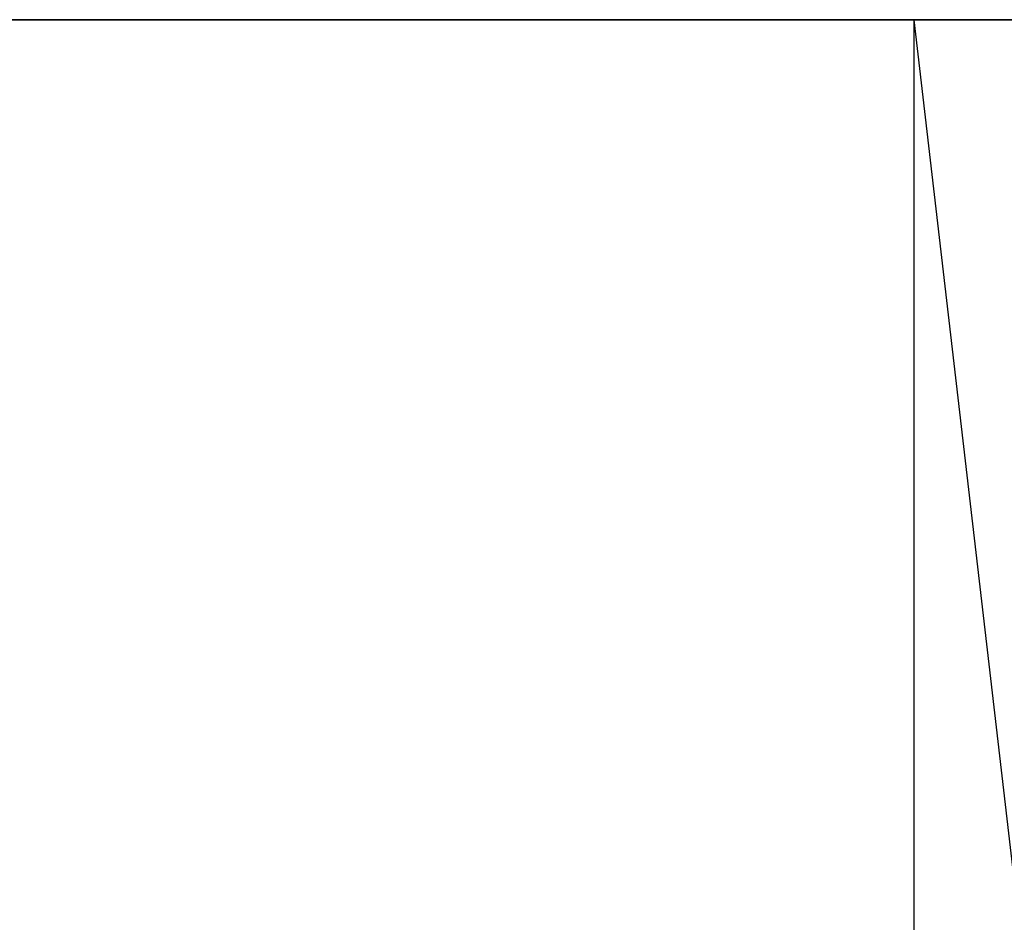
# Model space of a CAD drawing. Extents: x -172 to 172, y -29 to 28.
# Tile 7 of 256: x -164.37 to -162.27, y -9.53 to -7.6. Entities that reach past the tile are written whole.
import ezdxf

# ---------------------------------------------------------------- set-up
doc = ezdxf.new("R2010")
doc.units = 0
doc.header["$LTSCALE"] = 25.4
doc.layers.get('0').update_dxf_attribs({"linetype": 'CONTINUOUS'})

msp = doc.modelspace()

# ---------------------------------------------------------------- linework, layer by layer
at = {"color": 0}
for p, q in [((-162.4635, -7.5997, -1301.2318), (-166.5118, -7.5997, -1288.3063)), ((-162.4635, -7.5997, -1301.2318), (-166.5118, -7.5997, -1288.3063)), ((-165.5165, -7.5997, -1194.6646), (-161.1942, -7.5997, -1181.8281)), ((-165.5165, -7.5997, -1194.6646), (-161.1942, -7.5997, -1181.8281)), ((-161.6836, -14.2997, -1303.3721), (-162.4635, -7.5997, -1301.2318)), ((-162.4635, -14.2997, -1301.2318), (-162.4635, -7.5997, -1301.2318)), ((-162.4635, -14.2997, -1301.2318), (-162.4635, -7.5997, -1301.2318)), ((-157.4135, -7.5997, -1313.7998), (-162.4635, -7.5997, -1301.2318)), ((-161.6836, -14.2997, -1303.3721), (-162.4635, -7.5997, -1301.2318)), ((-157.4135, -7.5997, -1313.7998), (-162.4635, -7.5997, -1301.2318))]:
    msp.add_line(p, q, dxfattribs=at)

doc.saveas('drawing.dxf')
